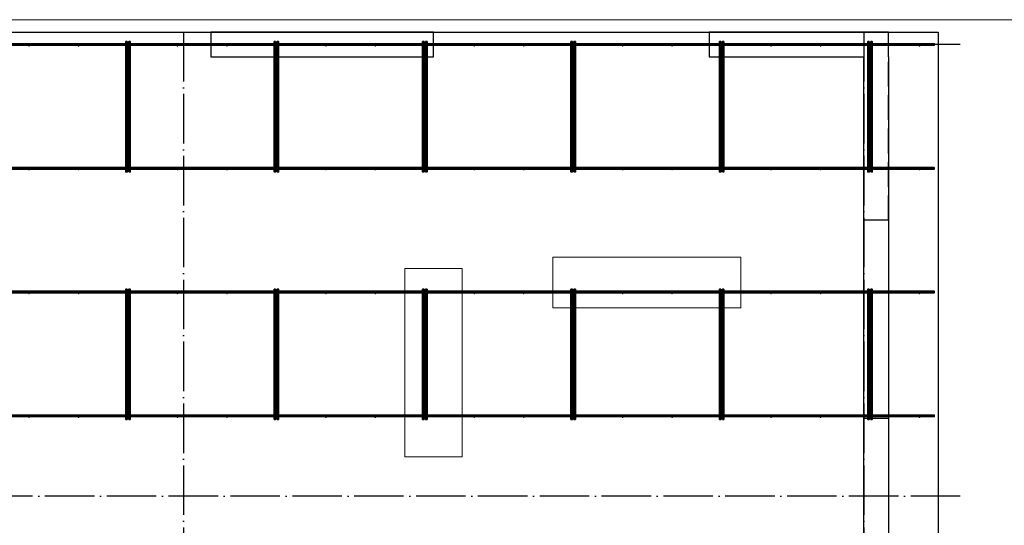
# Model space of a CAD drawing. Header units: millimetres. Extents: x -3483 to 105345, y -283423 to 72284.
# Tile 130 of 155: x 87074 to 95036, y 42606 to 46690. Entities that reach past the tile are written whole.
import ezdxf

# ---------------------------------------------------------------- set-up
doc = ezdxf.new("R2010")
doc.units = ezdxf.units.MM
for name, pattern in [('______11', [500, 400, -50, 0, -50]), ('______2', [270, 200, -70]), ('______5', [1100, 800, -100, 100, -100])]:
    doc.linetypes.add(name, pattern=pattern)
for name, color, linetype, lineweight in [('Standard', 7, 'Continuous', 25), ('Колонна (1)', 7, 'Continuous', 35), ('Стена_ общее', 7, 'Continuous', 35), ('Фундамент_ общее', 7, 'Continuous', 35)]:
    doc.layers.add(name, color=color, linetype=linetype, lineweight=lineweight)
doc.layers.add('Арм.стержн. Фиксатор', color=7, linetype='Continuous', lineweight=35, true_color=0x501e0f)
doc.layers.add('Осевая линия_ общее', color=7, linetype='______5', lineweight=13, true_color=0xa0a0a0)

# ---------------------------------------------------------------- blocks, each defined once
blk = doc.blocks.new('СЛОЖНЫЙ_ОБЪЕКТ_2')
at = {"layer": 'Колонна (1)', "color": 9, "lineweight": -3, "true_color": 0xc7c7c7, "transparency": 33554687}
for p, q in [((88620, 46590), (88620, 46390)), ((90420, 46590), (88620, 46590)), ((90420, 46390), (90420, 46590)), ((88620, 46390), (90420, 46390))]:
    blk.add_line(p, q, dxfattribs=at)
at = {"layer": 'Стена_ общее', "color": 9, "linetype": 'Continuous', "lineweight": -3, "true_color": 0xc7c7c7, "transparency": 33554687}
for p, q in [((92650, 46590), (92650, 46390)), ((94100, 46590), (92650, 46590)), ((94100, 46390), (94100, 46590)), ((92650, 46390), (93900, 46390)), ((93900, 39630), (93900, 46390)), ((94100, 46390), (94100, 39650))]:
    blk.add_line(p, q, dxfattribs=at)
at = {"layer": 'Стена_ общее', "color": 9, "linetype": '______2', "lineweight": -3, "true_color": 0xc7c7c7, "transparency": 33554687}
for p, q in [((94100, 45070), (94100, 46390)), ((94100, 45070), (93900, 45070)), ((93900, 43470), (94100, 43470))]:
    blk.add_line(p, q, dxfattribs=at)

msp = doc.modelspace()

# ---------------------------------------------------------------- hatches: boundary and pattern name
at = {"layer": 'Арм.стержн. Фиксатор', "linetype": 'Continuous', "lineweight": 35, "transparency": 33554687}
for points in [[(87156, 46478), (87155.5, 46480.3), (87154.2, 46482.2), (87152.3, 46483.5), (87150, 46484), (87147.7, 46483.5), (87145.8, 46482.2), (87144.5, 46480.3), (87144, 46478), (87144.5, 46475.7), (87145.8, 46473.8), (87147.7, 46472.5), (87150, 46472), (87152.3, 46472.5), (87154.2, 46473.8), (87155.5, 46475.7)], [(87556, 46478), (87555.5, 46480.3), (87554.2, 46482.2), (87552.3, 46483.5), (87550, 46484), (87547.7, 46483.5), (87545.8, 46482.2), (87544.5, 46480.3), (87544, 46478), (87544.5, 46475.7), (87545.8, 46473.8), (87547.7, 46472.5), (87550, 46472), (87552.3, 46472.5), (87554.2, 46473.8), (87555.5, 46475.7)], [(87956, 46478), (87955.5, 46480.3), (87954.2, 46482.2), (87952.3, 46483.5), (87950, 46484), (87947.7, 46483.5), (87945.8, 46482.2), (87944.5, 46480.3), (87944, 46478), (87944.5, 46475.7), (87945.8, 46473.8), (87947.7, 46472.5), (87950, 46472), (87952.3, 46472.5), (87954.2, 46473.8), (87955.5, 46475.7)], [(88356, 46478), (88355.5, 46480.3), (88354.2, 46482.2), (88352.3, 46483.5), (88350, 46484), (88347.7, 46483.5), (88345.8, 46482.2), (88344.5, 46480.3), (88344, 46478), (88344.5, 46475.7), (88345.8, 46473.8), (88347.7, 46472.5), (88350, 46472), (88352.3, 46472.5), (88354.2, 46473.8), (88355.5, 46475.7)], [(88756, 46478), (88755.5, 46480.3), (88754.2, 46482.2), (88752.3, 46483.5), (88750, 46484), (88747.7, 46483.5), (88745.8, 46482.2), (88744.5, 46480.3), (88744, 46478), (88744.5, 46475.7), (88745.8, 46473.8), (88747.7, 46472.5), (88750, 46472), (88752.3, 46472.5), (88754.2, 46473.8), (88755.5, 46475.7)], [(89156, 46478), (89155.5, 46480.3), (89154.2, 46482.2), (89152.3, 46483.5), (89150, 46484), (89147.7, 46483.5), (89145.8, 46482.2), (89144.5, 46480.3), (89144, 46478), (89144.5, 46475.7), (89145.8, 46473.8), (89147.7, 46472.5), (89150, 46472), (89152.3, 46472.5), (89154.2, 46473.8), (89155.5, 46475.7)], [(89556, 46478), (89555.5, 46480.3), (89554.2, 46482.2), (89552.3, 46483.5), (89550, 46484), (89547.7, 46483.5), (89545.8, 46482.2), (89544.5, 46480.3), (89544, 46478), (89544.5, 46475.7), (89545.8, 46473.8), (89547.7, 46472.5), (89550, 46472), (89552.3, 46472.5), (89554.2, 46473.8), (89555.5, 46475.7)], [(89956, 46478), (89955.5, 46480.3), (89954.2, 46482.2), (89952.3, 46483.5), (89950, 46484), (89947.7, 46483.5), (89945.8, 46482.2), (89944.5, 46480.3), (89944, 46478), (89944.5, 46475.7), (89945.8, 46473.8), (89947.7, 46472.5), (89950, 46472), (89952.3, 46472.5), (89954.2, 46473.8), (89955.5, 46475.7)], [(90356, 46478), (90355.5, 46480.3), (90354.2, 46482.2), (90352.3, 46483.5), (90350, 46484), (90347.7, 46483.5), (90345.8, 46482.2), (90344.5, 46480.3), (90344, 46478), (90344.5, 46475.7), (90345.8, 46473.8), (90347.7, 46472.5), (90350, 46472), (90352.3, 46472.5), (90354.2, 46473.8), (90355.5, 46475.7)], [(90756, 46478), (90755.5, 46480.3), (90754.2, 46482.2), (90752.3, 46483.5), (90750, 46484), (90747.7, 46483.5), (90745.8, 46482.2), (90744.5, 46480.3), (90744, 46478), (90744.5, 46475.7), (90745.8, 46473.8), (90747.7, 46472.5), (90750, 46472), (90752.3, 46472.5), (90754.2, 46473.8), (90755.5, 46475.7)], [(91156, 46478), (91155.5, 46480.3), (91154.2, 46482.2), (91152.3, 46483.5), (91150, 46484), (91147.7, 46483.5), (91145.8, 46482.2), (91144.5, 46480.3), (91144, 46478), (91144.5, 46475.7), (91145.8, 46473.8), (91147.7, 46472.5), (91150, 46472), (91152.3, 46472.5), (91154.2, 46473.8), (91155.5, 46475.7)], [(91556, 46478), (91555.5, 46480.3), (91554.2, 46482.2), (91552.3, 46483.5), (91550, 46484), (91547.7, 46483.5), (91545.8, 46482.2), (91544.5, 46480.3), (91544, 46478), (91544.5, 46475.7), (91545.8, 46473.8), (91547.7, 46472.5), (91550, 46472), (91552.3, 46472.5), (91554.2, 46473.8), (91555.5, 46475.7)], [(91956, 46478), (91955.5, 46480.3), (91954.2, 46482.2), (91952.3, 46483.5), (91950, 46484), (91947.7, 46483.5), (91945.8, 46482.2), (91944.5, 46480.3), (91944, 46478), (91944.5, 46475.7), (91945.8, 46473.8), (91947.7, 46472.5), (91950, 46472), (91952.3, 46472.5), (91954.2, 46473.8), (91955.5, 46475.7)], [(92356, 46478), (92355.5, 46480.3), (92354.2, 46482.2), (92352.3, 46483.5), (92350, 46484), (92347.7, 46483.5), (92345.8, 46482.2), (92344.5, 46480.3), (92344, 46478), (92344.5, 46475.7), (92345.8, 46473.8), (92347.7, 46472.5), (92350, 46472), (92352.3, 46472.5), (92354.2, 46473.8), (92355.5, 46475.7)], [(92756, 46478), (92755.5, 46480.3), (92754.2, 46482.2), (92752.3, 46483.5), (92750, 46484), (92747.7, 46483.5), (92745.8, 46482.2), (92744.5, 46480.3), (92744, 46478), (92744.5, 46475.7), (92745.8, 46473.8), (92747.7, 46472.5), (92750, 46472), (92752.3, 46472.5), (92754.2, 46473.8), (92755.5, 46475.7)], [(93156, 46478), (93155.5, 46480.3), (93154.2, 46482.2), (93152.3, 46483.5), (93150, 46484), (93147.7, 46483.5), (93145.8, 46482.2), (93144.5, 46480.3), (93144, 46478), (93144.5, 46475.7), (93145.8, 46473.8), (93147.7, 46472.5), (93150, 46472), (93152.3, 46472.5), (93154.2, 46473.8), (93155.5, 46475.7)], [(93556, 46478), (93555.5, 46480.3), (93554.2, 46482.2), (93552.3, 46483.5), (93550, 46484), (93547.7, 46483.5), (93545.8, 46482.2), (93544.5, 46480.3), (93544, 46478), (93544.5, 46475.7), (93545.8, 46473.8), (93547.7, 46472.5), (93550, 46472), (93552.3, 46472.5), (93554.2, 46473.8), (93555.5, 46475.7)], [(93956, 46478), (93955.5, 46480.3), (93954.2, 46482.2), (93952.3, 46483.5), (93950, 46484), (93947.7, 46483.5), (93945.8, 46482.2), (93944.5, 46480.3), (93944, 46478), (93944.5, 46475.7), (93945.8, 46473.8), (93947.7, 46472.5), (93950, 46472), (93952.3, 46472.5), (93954.2, 46473.8), (93955.5, 46475.7)], [(94356, 46478), (94355.5, 46480.3), (94354.2, 46482.2), (94352.3, 46483.5), (94350, 46484), (94347.7, 46483.5), (94345.8, 46482.2), (94344.5, 46480.3), (94344, 46478), (94344.5, 46475.7), (94345.8, 46473.8), (94347.7, 46472.5), (94350, 46472), (94352.3, 46472.5), (94354.2, 46473.8), (94355.5, 46475.7)], [(87156, 45478), (87155.5, 45480.3), (87154.2, 45482.2), (87152.3, 45483.5), (87150, 45484), (87147.7, 45483.5), (87145.8, 45482.2), (87144.5, 45480.3), (87144, 45478), (87144.5, 45475.7), (87145.8, 45473.8), (87147.7, 45472.5), (87150, 45472), (87152.3, 45472.5), (87154.2, 45473.8), (87155.5, 45475.7)], [(87556, 45478), (87555.5, 45480.3), (87554.2, 45482.2), (87552.3, 45483.5), (87550, 45484), (87547.7, 45483.5), (87545.8, 45482.2), (87544.5, 45480.3), (87544, 45478), (87544.5, 45475.7), (87545.8, 45473.8), (87547.7, 45472.5), (87550, 45472), (87552.3, 45472.5), (87554.2, 45473.8), (87555.5, 45475.7)], [(87956, 45478), (87955.5, 45480.3), (87954.2, 45482.2), (87952.3, 45483.5), (87950, 45484), (87947.7, 45483.5), (87945.8, 45482.2), (87944.5, 45480.3), (87944, 45478), (87944.5, 45475.7), (87945.8, 45473.8), (87947.7, 45472.5), (87950, 45472), (87952.3, 45472.5), (87954.2, 45473.8), (87955.5, 45475.7)], [(88356, 45478), (88355.5, 45480.3), (88354.2, 45482.2), (88352.3, 45483.5), (88350, 45484), (88347.7, 45483.5), (88345.8, 45482.2), (88344.5, 45480.3), (88344, 45478), (88344.5, 45475.7), (88345.8, 45473.8), (88347.7, 45472.5), (88350, 45472), (88352.3, 45472.5), (88354.2, 45473.8), (88355.5, 45475.7)], [(88756, 45478), (88755.5, 45480.3), (88754.2, 45482.2), (88752.3, 45483.5), (88750, 45484), (88747.7, 45483.5), (88745.8, 45482.2), (88744.5, 45480.3), (88744, 45478), (88744.5, 45475.7), (88745.8, 45473.8), (88747.7, 45472.5), (88750, 45472), (88752.3, 45472.5), (88754.2, 45473.8), (88755.5, 45475.7)], [(89156, 45478), (89155.5, 45480.3), (89154.2, 45482.2), (89152.3, 45483.5), (89150, 45484), (89147.7, 45483.5), (89145.8, 45482.2), (89144.5, 45480.3), (89144, 45478), (89144.5, 45475.7), (89145.8, 45473.8), (89147.7, 45472.5), (89150, 45472), (89152.3, 45472.5), (89154.2, 45473.8), (89155.5, 45475.7)], [(89556, 45478), (89555.5, 45480.3), (89554.2, 45482.2), (89552.3, 45483.5), (89550, 45484), (89547.7, 45483.5), (89545.8, 45482.2), (89544.5, 45480.3), (89544, 45478), (89544.5, 45475.7), (89545.8, 45473.8), (89547.7, 45472.5), (89550, 45472), (89552.3, 45472.5), (89554.2, 45473.8), (89555.5, 45475.7)], [(89956, 45478), (89955.5, 45480.3), (89954.2, 45482.2), (89952.3, 45483.5), (89950, 45484), (89947.7, 45483.5), (89945.8, 45482.2), (89944.5, 45480.3), (89944, 45478), (89944.5, 45475.7), (89945.8, 45473.8), (89947.7, 45472.5), (89950, 45472), (89952.3, 45472.5), (89954.2, 45473.8), (89955.5, 45475.7)], [(90356, 45478), (90355.5, 45480.3), (90354.2, 45482.2), (90352.3, 45483.5), (90350, 45484), (90347.7, 45483.5), (90345.8, 45482.2), (90344.5, 45480.3), (90344, 45478), (90344.5, 45475.7), (90345.8, 45473.8), (90347.7, 45472.5), (90350, 45472), (90352.3, 45472.5), (90354.2, 45473.8), (90355.5, 45475.7)], [(90756, 45478), (90755.5, 45480.3), (90754.2, 45482.2), (90752.3, 45483.5), (90750, 45484), (90747.7, 45483.5), (90745.8, 45482.2), (90744.5, 45480.3), (90744, 45478), (90744.5, 45475.7), (90745.8, 45473.8), (90747.7, 45472.5), (90750, 45472), (90752.3, 45472.5), (90754.2, 45473.8), (90755.5, 45475.7)], [(91156, 45478), (91155.5, 45480.3), (91154.2, 45482.2), (91152.3, 45483.5), (91150, 45484), (91147.7, 45483.5), (91145.8, 45482.2), (91144.5, 45480.3), (91144, 45478), (91144.5, 45475.7), (91145.8, 45473.8), (91147.7, 45472.5), (91150, 45472), (91152.3, 45472.5), (91154.2, 45473.8), (91155.5, 45475.7)], [(91556, 45478), (91555.5, 45480.3), (91554.2, 45482.2), (91552.3, 45483.5), (91550, 45484), (91547.7, 45483.5), (91545.8, 45482.2), (91544.5, 45480.3), (91544, 45478), (91544.5, 45475.7), (91545.8, 45473.8), (91547.7, 45472.5), (91550, 45472), (91552.3, 45472.5), (91554.2, 45473.8), (91555.5, 45475.7)], [(91956, 45478), (91955.5, 45480.3), (91954.2, 45482.2), (91952.3, 45483.5), (91950, 45484), (91947.7, 45483.5), (91945.8, 45482.2), (91944.5, 45480.3), (91944, 45478), (91944.5, 45475.7), (91945.8, 45473.8), (91947.7, 45472.5), (91950, 45472), (91952.3, 45472.5), (91954.2, 45473.8), (91955.5, 45475.7)], [(92356, 45478), (92355.5, 45480.3), (92354.2, 45482.2), (92352.3, 45483.5), (92350, 45484), (92347.7, 45483.5), (92345.8, 45482.2), (92344.5, 45480.3), (92344, 45478), (92344.5, 45475.7), (92345.8, 45473.8), (92347.7, 45472.5), (92350, 45472), (92352.3, 45472.5), (92354.2, 45473.8), (92355.5, 45475.7)], [(92756, 45478), (92755.5, 45480.3), (92754.2, 45482.2), (92752.3, 45483.5), (92750, 45484), (92747.7, 45483.5), (92745.8, 45482.2), (92744.5, 45480.3), (92744, 45478), (92744.5, 45475.7), (92745.8, 45473.8), (92747.7, 45472.5), (92750, 45472), (92752.3, 45472.5), (92754.2, 45473.8), (92755.5, 45475.7)], [(93156, 45478), (93155.5, 45480.3), (93154.2, 45482.2), (93152.3, 45483.5), (93150, 45484), (93147.7, 45483.5), (93145.8, 45482.2), (93144.5, 45480.3), (93144, 45478), (93144.5, 45475.7), (93145.8, 45473.8), (93147.7, 45472.5), (93150, 45472), (93152.3, 45472.5), (93154.2, 45473.8), (93155.5, 45475.7)], [(93556, 45478), (93555.5, 45480.3), (93554.2, 45482.2), (93552.3, 45483.5), (93550, 45484), (93547.7, 45483.5), (93545.8, 45482.2), (93544.5, 45480.3), (93544, 45478), (93544.5, 45475.7), (93545.8, 45473.8), (93547.7, 45472.5), (93550, 45472), (93552.3, 45472.5), (93554.2, 45473.8), (93555.5, 45475.7)], [(93956, 45478), (93955.5, 45480.3), (93954.2, 45482.2), (93952.3, 45483.5), (93950, 45484), (93947.7, 45483.5), (93945.8, 45482.2), (93944.5, 45480.3), (93944, 45478), (93944.5, 45475.7), (93945.8, 45473.8), (93947.7, 45472.5), (93950, 45472), (93952.3, 45472.5), (93954.2, 45473.8), (93955.5, 45475.7)], [(94356, 45478), (94355.5, 45480.3), (94354.2, 45482.2), (94352.3, 45483.5), (94350, 45484), (94347.7, 45483.5), (94345.8, 45482.2), (94344.5, 45480.3), (94344, 45478), (94344.5, 45475.7), (94345.8, 45473.8), (94347.7, 45472.5), (94350, 45472), (94352.3, 45472.5), (94354.2, 45473.8), (94355.5, 45475.7)], [(87156, 44478), (87155.5, 44480.3), (87154.2, 44482.2), (87152.3, 44483.5), (87150, 44484), (87147.7, 44483.5), (87145.8, 44482.2), (87144.5, 44480.3), (87144, 44478), (87144.5, 44475.7), (87145.8, 44473.8), (87147.7, 44472.5), (87150, 44472), (87152.3, 44472.5), (87154.2, 44473.8), (87155.5, 44475.7)], [(87556, 44478), (87555.5, 44480.3), (87554.2, 44482.2), (87552.3, 44483.5), (87550, 44484), (87547.7, 44483.5), (87545.8, 44482.2), (87544.5, 44480.3), (87544, 44478), (87544.5, 44475.7), (87545.8, 44473.8), (87547.7, 44472.5), (87550, 44472), (87552.3, 44472.5), (87554.2, 44473.8), (87555.5, 44475.7)], [(87956, 44478), (87955.5, 44480.3), (87954.2, 44482.2), (87952.3, 44483.5), (87950, 44484), (87947.7, 44483.5), (87945.8, 44482.2), (87944.5, 44480.3), (87944, 44478), (87944.5, 44475.7), (87945.8, 44473.8), (87947.7, 44472.5), (87950, 44472), (87952.3, 44472.5), (87954.2, 44473.8), (87955.5, 44475.7)], [(88356, 44478), (88355.5, 44480.3), (88354.2, 44482.2), (88352.3, 44483.5), (88350, 44484), (88347.7, 44483.5), (88345.8, 44482.2), (88344.5, 44480.3), (88344, 44478), (88344.5, 44475.7), (88345.8, 44473.8), (88347.7, 44472.5), (88350, 44472), (88352.3, 44472.5), (88354.2, 44473.8), (88355.5, 44475.7)], [(88756, 44478), (88755.5, 44480.3), (88754.2, 44482.2), (88752.3, 44483.5), (88750, 44484), (88747.7, 44483.5), (88745.8, 44482.2), (88744.5, 44480.3), (88744, 44478), (88744.5, 44475.7), (88745.8, 44473.8), (88747.7, 44472.5), (88750, 44472), (88752.3, 44472.5), (88754.2, 44473.8), (88755.5, 44475.7)], [(89156, 44478), (89155.5, 44480.3), (89154.2, 44482.2), (89152.3, 44483.5), (89150, 44484), (89147.7, 44483.5), (89145.8, 44482.2), (89144.5, 44480.3), (89144, 44478), (89144.5, 44475.7), (89145.8, 44473.8), (89147.7, 44472.5), (89150, 44472), (89152.3, 44472.5), (89154.2, 44473.8), (89155.5, 44475.7)], [(89556, 44478), (89555.5, 44480.3), (89554.2, 44482.2), (89552.3, 44483.5), (89550, 44484), (89547.7, 44483.5), (89545.8, 44482.2), (89544.5, 44480.3), (89544, 44478), (89544.5, 44475.7), (89545.8, 44473.8), (89547.7, 44472.5), (89550, 44472), (89552.3, 44472.5), (89554.2, 44473.8), (89555.5, 44475.7)], [(89956, 44478), (89955.5, 44480.3), (89954.2, 44482.2), (89952.3, 44483.5), (89950, 44484), (89947.7, 44483.5), (89945.8, 44482.2), (89944.5, 44480.3), (89944, 44478), (89944.5, 44475.7), (89945.8, 44473.8), (89947.7, 44472.5), (89950, 44472), (89952.3, 44472.5), (89954.2, 44473.8), (89955.5, 44475.7)], [(90356, 44478), (90355.5, 44480.3), (90354.2, 44482.2), (90352.3, 44483.5), (90350, 44484), (90347.7, 44483.5), (90345.8, 44482.2), (90344.5, 44480.3), (90344, 44478), (90344.5, 44475.7), (90345.8, 44473.8), (90347.7, 44472.5), (90350, 44472), (90352.3, 44472.5), (90354.2, 44473.8), (90355.5, 44475.7)], [(90756, 44478), (90755.5, 44480.3), (90754.2, 44482.2), (90752.3, 44483.5), (90750, 44484), (90747.7, 44483.5), (90745.8, 44482.2), (90744.5, 44480.3), (90744, 44478), (90744.5, 44475.7), (90745.8, 44473.8), (90747.7, 44472.5), (90750, 44472), (90752.3, 44472.5), (90754.2, 44473.8), (90755.5, 44475.7)], [(91156, 44478), (91155.5, 44480.3), (91154.2, 44482.2), (91152.3, 44483.5), (91150, 44484), (91147.7, 44483.5), (91145.8, 44482.2), (91144.5, 44480.3), (91144, 44478), (91144.5, 44475.7), (91145.8, 44473.8), (91147.7, 44472.5), (91150, 44472), (91152.3, 44472.5), (91154.2, 44473.8), (91155.5, 44475.7)], [(91556, 44478), (91555.5, 44480.3), (91554.2, 44482.2), (91552.3, 44483.5), (91550, 44484), (91547.7, 44483.5), (91545.8, 44482.2), (91544.5, 44480.3), (91544, 44478), (91544.5, 44475.7), (91545.8, 44473.8), (91547.7, 44472.5), (91550, 44472), (91552.3, 44472.5), (91554.2, 44473.8), (91555.5, 44475.7)], [(91956, 44478), (91955.5, 44480.3), (91954.2, 44482.2), (91952.3, 44483.5), (91950, 44484), (91947.7, 44483.5), (91945.8, 44482.2), (91944.5, 44480.3), (91944, 44478), (91944.5, 44475.7), (91945.8, 44473.8), (91947.7, 44472.5), (91950, 44472), (91952.3, 44472.5), (91954.2, 44473.8), (91955.5, 44475.7)], [(92356, 44478), (92355.5, 44480.3), (92354.2, 44482.2), (92352.3, 44483.5), (92350, 44484), (92347.7, 44483.5), (92345.8, 44482.2), (92344.5, 44480.3), (92344, 44478), (92344.5, 44475.7), (92345.8, 44473.8), (92347.7, 44472.5), (92350, 44472), (92352.3, 44472.5), (92354.2, 44473.8), (92355.5, 44475.7)], [(92756, 44478), (92755.5, 44480.3), (92754.2, 44482.2), (92752.3, 44483.5), (92750, 44484), (92747.7, 44483.5), (92745.8, 44482.2), (92744.5, 44480.3), (92744, 44478), (92744.5, 44475.7), (92745.8, 44473.8), (92747.7, 44472.5), (92750, 44472), (92752.3, 44472.5), (92754.2, 44473.8), (92755.5, 44475.7)], [(93156, 44478), (93155.5, 44480.3), (93154.2, 44482.2), (93152.3, 44483.5), (93150, 44484), (93147.7, 44483.5), (93145.8, 44482.2), (93144.5, 44480.3), (93144, 44478), (93144.5, 44475.7), (93145.8, 44473.8), (93147.7, 44472.5), (93150, 44472), (93152.3, 44472.5), (93154.2, 44473.8), (93155.5, 44475.7)], [(93556, 44478), (93555.5, 44480.3), (93554.2, 44482.2), (93552.3, 44483.5), (93550, 44484), (93547.7, 44483.5), (93545.8, 44482.2), (93544.5, 44480.3), (93544, 44478), (93544.5, 44475.7), (93545.8, 44473.8), (93547.7, 44472.5), (93550, 44472), (93552.3, 44472.5), (93554.2, 44473.8), (93555.5, 44475.7)], [(93956, 44478), (93955.5, 44480.3), (93954.2, 44482.2), (93952.3, 44483.5), (93950, 44484), (93947.7, 44483.5), (93945.8, 44482.2), (93944.5, 44480.3), (93944, 44478), (93944.5, 44475.7), (93945.8, 44473.8), (93947.7, 44472.5), (93950, 44472), (93952.3, 44472.5), (93954.2, 44473.8), (93955.5, 44475.7)], [(94356, 44478), (94355.5, 44480.3), (94354.2, 44482.2), (94352.3, 44483.5), (94350, 44484), (94347.7, 44483.5), (94345.8, 44482.2), (94344.5, 44480.3), (94344, 44478), (94344.5, 44475.7), (94345.8, 44473.8), (94347.7, 44472.5), (94350, 44472), (94352.3, 44472.5), (94354.2, 44473.8), (94355.5, 44475.7)], [(87156, 43478), (87155.5, 43480.3), (87154.2, 43482.2), (87152.3, 43483.5), (87150, 43484), (87147.7, 43483.5), (87145.8, 43482.2), (87144.5, 43480.3), (87144, 43478), (87144.5, 43475.7), (87145.8, 43473.8), (87147.7, 43472.5), (87150, 43472), (87152.3, 43472.5), (87154.2, 43473.8), (87155.5, 43475.7)], [(87556, 43478), (87555.5, 43480.3), (87554.2, 43482.2), (87552.3, 43483.5), (87550, 43484), (87547.7, 43483.5), (87545.8, 43482.2), (87544.5, 43480.3), (87544, 43478), (87544.5, 43475.7), (87545.8, 43473.8), (87547.7, 43472.5), (87550, 43472), (87552.3, 43472.5), (87554.2, 43473.8), (87555.5, 43475.7)], [(87956, 43478), (87955.5, 43480.3), (87954.2, 43482.2), (87952.3, 43483.5), (87950, 43484), (87947.7, 43483.5), (87945.8, 43482.2), (87944.5, 43480.3), (87944, 43478), (87944.5, 43475.7), (87945.8, 43473.8), (87947.7, 43472.5), (87950, 43472), (87952.3, 43472.5), (87954.2, 43473.8), (87955.5, 43475.7)], [(88356, 43478), (88355.5, 43480.3), (88354.2, 43482.2), (88352.3, 43483.5), (88350, 43484), (88347.7, 43483.5), (88345.8, 43482.2), (88344.5, 43480.3), (88344, 43478), (88344.5, 43475.7), (88345.8, 43473.8), (88347.7, 43472.5), (88350, 43472), (88352.3, 43472.5), (88354.2, 43473.8), (88355.5, 43475.7)], [(88756, 43478), (88755.5, 43480.3), (88754.2, 43482.2), (88752.3, 43483.5), (88750, 43484), (88747.7, 43483.5), (88745.8, 43482.2), (88744.5, 43480.3), (88744, 43478), (88744.5, 43475.7), (88745.8, 43473.8), (88747.7, 43472.5), (88750, 43472), (88752.3, 43472.5), (88754.2, 43473.8), (88755.5, 43475.7)], [(89156, 43478), (89155.5, 43480.3), (89154.2, 43482.2), (89152.3, 43483.5), (89150, 43484), (89147.7, 43483.5), (89145.8, 43482.2), (89144.5, 43480.3), (89144, 43478), (89144.5, 43475.7), (89145.8, 43473.8), (89147.7, 43472.5), (89150, 43472), (89152.3, 43472.5), (89154.2, 43473.8), (89155.5, 43475.7)], [(89556, 43478), (89555.5, 43480.3), (89554.2, 43482.2), (89552.3, 43483.5), (89550, 43484), (89547.7, 43483.5), (89545.8, 43482.2), (89544.5, 43480.3), (89544, 43478), (89544.5, 43475.7), (89545.8, 43473.8), (89547.7, 43472.5), (89550, 43472), (89552.3, 43472.5), (89554.2, 43473.8), (89555.5, 43475.7)], [(89956, 43478), (89955.5, 43480.3), (89954.2, 43482.2), (89952.3, 43483.5), (89950, 43484), (89947.7, 43483.5), (89945.8, 43482.2), (89944.5, 43480.3), (89944, 43478), (89944.5, 43475.7), (89945.8, 43473.8), (89947.7, 43472.5), (89950, 43472), (89952.3, 43472.5), (89954.2, 43473.8), (89955.5, 43475.7)], [(90356, 43478), (90355.5, 43480.3), (90354.2, 43482.2), (90352.3, 43483.5), (90350, 43484), (90347.7, 43483.5), (90345.8, 43482.2), (90344.5, 43480.3), (90344, 43478), (90344.5, 43475.7), (90345.8, 43473.8), (90347.7, 43472.5), (90350, 43472), (90352.3, 43472.5), (90354.2, 43473.8), (90355.5, 43475.7)], [(90756, 43478), (90755.5, 43480.3), (90754.2, 43482.2), (90752.3, 43483.5), (90750, 43484), (90747.7, 43483.5), (90745.8, 43482.2), (90744.5, 43480.3), (90744, 43478), (90744.5, 43475.7), (90745.8, 43473.8), (90747.7, 43472.5), (90750, 43472), (90752.3, 43472.5), (90754.2, 43473.8), (90755.5, 43475.7)], [(91156, 43478), (91155.5, 43480.3), (91154.2, 43482.2), (91152.3, 43483.5), (91150, 43484), (91147.7, 43483.5), (91145.8, 43482.2), (91144.5, 43480.3), (91144, 43478), (91144.5, 43475.7), (91145.8, 43473.8), (91147.7, 43472.5), (91150, 43472), (91152.3, 43472.5), (91154.2, 43473.8), (91155.5, 43475.7)], [(91556, 43478), (91555.5, 43480.3), (91554.2, 43482.2), (91552.3, 43483.5), (91550, 43484), (91547.7, 43483.5), (91545.8, 43482.2), (91544.5, 43480.3), (91544, 43478), (91544.5, 43475.7), (91545.8, 43473.8), (91547.7, 43472.5), (91550, 43472), (91552.3, 43472.5), (91554.2, 43473.8), (91555.5, 43475.7)], [(91956, 43478), (91955.5, 43480.3), (91954.2, 43482.2), (91952.3, 43483.5), (91950, 43484), (91947.7, 43483.5), (91945.8, 43482.2), (91944.5, 43480.3), (91944, 43478), (91944.5, 43475.7), (91945.8, 43473.8), (91947.7, 43472.5), (91950, 43472), (91952.3, 43472.5), (91954.2, 43473.8), (91955.5, 43475.7)], [(92356, 43478), (92355.5, 43480.3), (92354.2, 43482.2), (92352.3, 43483.5), (92350, 43484), (92347.7, 43483.5), (92345.8, 43482.2), (92344.5, 43480.3), (92344, 43478), (92344.5, 43475.7), (92345.8, 43473.8), (92347.7, 43472.5), (92350, 43472), (92352.3, 43472.5), (92354.2, 43473.8), (92355.5, 43475.7)], [(92756, 43478), (92755.5, 43480.3), (92754.2, 43482.2), (92752.3, 43483.5), (92750, 43484), (92747.7, 43483.5), (92745.8, 43482.2), (92744.5, 43480.3), (92744, 43478), (92744.5, 43475.7), (92745.8, 43473.8), (92747.7, 43472.5), (92750, 43472), (92752.3, 43472.5), (92754.2, 43473.8), (92755.5, 43475.7)], [(93156, 43478), (93155.5, 43480.3), (93154.2, 43482.2), (93152.3, 43483.5), (93150, 43484), (93147.7, 43483.5), (93145.8, 43482.2), (93144.5, 43480.3), (93144, 43478), (93144.5, 43475.7), (93145.8, 43473.8), (93147.7, 43472.5), (93150, 43472), (93152.3, 43472.5), (93154.2, 43473.8), (93155.5, 43475.7)], [(93556, 43478), (93555.5, 43480.3), (93554.2, 43482.2), (93552.3, 43483.5), (93550, 43484), (93547.7, 43483.5), (93545.8, 43482.2), (93544.5, 43480.3), (93544, 43478), (93544.5, 43475.7), (93545.8, 43473.8), (93547.7, 43472.5), (93550, 43472), (93552.3, 43472.5), (93554.2, 43473.8), (93555.5, 43475.7)], [(93956, 43478), (93955.5, 43480.3), (93954.2, 43482.2), (93952.3, 43483.5), (93950, 43484), (93947.7, 43483.5), (93945.8, 43482.2), (93944.5, 43480.3), (93944, 43478), (93944.5, 43475.7), (93945.8, 43473.8), (93947.7, 43472.5), (93950, 43472), (93952.3, 43472.5), (93954.2, 43473.8), (93955.5, 43475.7)], [(94356, 43478), (94355.5, 43480.3), (94354.2, 43482.2), (94352.3, 43483.5), (94350, 43484), (94347.7, 43483.5), (94345.8, 43482.2), (94344.5, 43480.3), (94344, 43478), (94344.5, 43475.7), (94345.8, 43473.8), (94347.7, 43472.5), (94350, 43472), (94352.3, 43472.5), (94354.2, 43473.8), (94355.5, 43475.7)]]:
    msp.add_hatch(color=22, dxfattribs=at).paths.add_polyline_path(points)

# ---------------------------------------------------------------- linework, layer by layer
at = {"layer": 'Standard', "color": 52, "linetype": 'Continuous', "lineweight": 13, "transparency": 33554687}
for p, q in [((91385.2, 44771.1), (91385.2, 44362.7)), ((92905.2, 44771.1), (91385.2, 44771.1)), ((91385.2, 44771.1), (91385.2, 44362.7)), ((92905.2, 44771.1), (91385.2, 44771.1)), ((91385.2, 44771.1), (91385.2, 44362.7)), ((92905.2, 44771.1), (91385.2, 44771.1)), ((91385.2, 44771.1), (91385.2, 44362.7)), ((92905.2, 44771.1), (91385.2, 44771.1)), ((92905.2, 44362.7), (92905.2, 44771.1)), ((92905.2, 44362.7), (92905.2, 44771.1)), ((92905.2, 44362.7), (92905.2, 44771.1)), ((92905.2, 44362.7), (92905.2, 44771.1)), ((90652.6, 44679.9), (90187.9, 44679.9)), ((90187.9, 44679.9), (90187.9, 43159.9)), ((90652.6, 44679.9), (90187.9, 44679.9)), ((90187.9, 44679.9), (90187.9, 43159.9)), ((90652.6, 44679.9), (90187.9, 44679.9)), ((90187.9, 44679.9), (90187.9, 43159.9)), ((90652.6, 44679.9), (90187.9, 44679.9)), ((90187.9, 44679.9), (90187.9, 43159.9)), ((90652.6, 43159.9), (90652.6, 44679.9)), ((90652.6, 43159.9), (90652.6, 44679.9)), ((90652.6, 43159.9), (90652.6, 44679.9)), ((90652.6, 43159.9), (90652.6, 44679.9)), ((91385.2, 44362.7), (92905.2, 44362.7)), ((91385.2, 44362.7), (92905.2, 44362.7)), ((91385.2, 44362.7), (92905.2, 44362.7)), ((91385.2, 44362.7), (92905.2, 44362.7)), ((90187.9, 43159.9), (90652.6, 43159.9)), ((90187.9, 43159.9), (90652.6, 43159.9)), ((90187.9, 43159.9), (90652.6, 43159.9)), ((90187.9, 43159.9), (90652.6, 43159.9))]:
    msp.add_line(p, q, dxfattribs=at)
at = {"layer": 'Standard', "color": 7, "linetype": 'Continuous', "lineweight": 13, "transparency": 33554687}
msp.add_lwpolyline([(79250, -750), (105250, -750), (105250, 46690), (79250, 46690), (79250, -750)], dxfattribs=at)
at = {"layer": 'Арм.стержн. Фиксатор', "color": 22, "linetype": 'Continuous', "lineweight": 35, "transparency": 33554687}
for points in [[(87944, 46512.9), (87944, 45460.8), (87932, 45460.8), (87932, 46512.9), (87944, 46512.9)], [(87956, 45461.1), (87956, 46513.1), (87968, 46513.1), (87968, 45461.1), (87956, 45461.1)], [(89144, 46512.9), (89144, 45460.8), (89132, 45460.8), (89132, 46512.9), (89144, 46512.9)], [(89156, 45461.1), (89156, 46513.1), (89168, 46513.1), (89168, 45461.1), (89156, 45461.1)], [(90344, 46512.9), (90344, 45460.8), (90332, 45460.8), (90332, 46512.9), (90344, 46512.9)], [(90356, 45461.1), (90356, 46513.1), (90368, 46513.1), (90368, 45461.1), (90356, 45461.1)], [(91544, 46512.9), (91544, 45460.8), (91532, 45460.8), (91532, 46512.9), (91544, 46512.9)], [(91556, 45461.1), (91556, 46513.1), (91568, 46513.1), (91568, 45461.1), (91556, 45461.1)], [(92744, 46512.9), (92744, 45460.8), (92732, 45460.8), (92732, 46512.9), (92744, 46512.9)], [(92756, 45461.1), (92756, 46513.1), (92768, 46513.1), (92768, 45461.1), (92756, 45461.1)], [(93944, 46512.9), (93944, 45460.8), (93932, 45460.8), (93932, 46512.9), (93944, 46512.9)], [(93956, 45461.1), (93956, 46513.1), (93968, 46513.1), (93968, 45461.1), (93956, 45461.1)], [(80630, 46496), (94470, 46496), (94470, 46484), (80630, 46484), (80630, 46496)], [(80630, 46496), (94470, 46496), (94470, 46484), (80630, 46484), (80630, 46496)], [(80630, 45496), (94470, 45496), (94470, 45484), (80630, 45484), (80630, 45496)], [(80630, 45496), (94470, 45496), (94470, 45484), (80630, 45484), (80630, 45496)], [(87944, 44512.9), (87944, 43460.8), (87932, 43460.8), (87932, 44512.9), (87944, 44512.9)], [(87956, 43461.1), (87956, 44513.1), (87968, 44513.1), (87968, 43461.1), (87956, 43461.1)], [(89144, 44512.9), (89144, 43460.8), (89132, 43460.8), (89132, 44512.9), (89144, 44512.9)], [(89156, 43461.1), (89156, 44513.1), (89168, 44513.1), (89168, 43461.1), (89156, 43461.1)], [(90344, 44512.9), (90344, 43460.8), (90332, 43460.8), (90332, 44512.9), (90344, 44512.9)], [(90356, 43461.1), (90356, 44513.1), (90368, 44513.1), (90368, 43461.1), (90356, 43461.1)], [(91544, 44512.9), (91544, 43460.8), (91532, 43460.8), (91532, 44512.9), (91544, 44512.9)], [(91556, 43461.1), (91556, 44513.1), (91568, 44513.1), (91568, 43461.1), (91556, 43461.1)], [(92744, 44512.9), (92744, 43460.8), (92732, 43460.8), (92732, 44512.9), (92744, 44512.9)], [(92756, 43461.1), (92756, 44513.1), (92768, 44513.1), (92768, 43461.1), (92756, 43461.1)], [(93944, 44512.9), (93944, 43460.8), (93932, 43460.8), (93932, 44512.9), (93944, 44512.9)], [(93956, 43461.1), (93956, 44513.1), (93968, 44513.1), (93968, 43461.1), (93956, 43461.1)], [(80630, 44496), (94470, 44496), (94470, 44484), (80630, 44484), (80630, 44496)], [(80630, 44496), (94470, 44496), (94470, 44484), (80630, 44484), (80630, 44496)], [(80630, 43496), (94470, 43496), (94470, 43484), (80630, 43484), (80630, 43496)], [(80630, 43496), (94470, 43496), (94470, 43484), (80630, 43484), (80630, 43496)]]:
    msp.add_lwpolyline(points, dxfattribs=at)
at = {"layer": 'Осевая линия_ общее', "color": 253, "linetype": '______11', "lineweight": -3, "true_color": 0xa0a0a0, "transparency": 33554687}
for p, q in [((88400, 46590), (88400, -2827.9)), ((93900, 46590), (93900, -2827.9)), ((94680, 46490), (77142.2, 46490)), ((94680, 42840), (77142.2, 42840))]:
    msp.add_line(p, q, dxfattribs=at)
at = {"layer": 'Фундамент_ общее', "color": 7, "lineweight": 25, "transparency": 33554687}
for p, q in [((80600, 46590), (94500, 46590)), ((94500, 46590), (94500, 40050))]:
    msp.add_line(p, q, dxfattribs=at)
at = {"layer": 'Фундамент_ общее', "color": 7, "linetype": 'Continuous', "lineweight": 25, "transparency": 33554687}
for p, q in [((80600, 46590), (94500, 46590)), ((94500, 46590), (94500, 40050))]:
    msp.add_line(p, q, dxfattribs=at)

# ---------------------------------------------------------------- block references
at = {"layer": 'Стена_ общее', "color": 9, "linetype": 'Continuous', "lineweight": -3, "true_color": 0xc7c7c7, "transparency": 33554687}
msp.add_blockref('СЛОЖНЫЙ_ОБЪЕКТ_2', (0, 0), dxfattribs=at)

doc.saveas('drawing.dxf')
